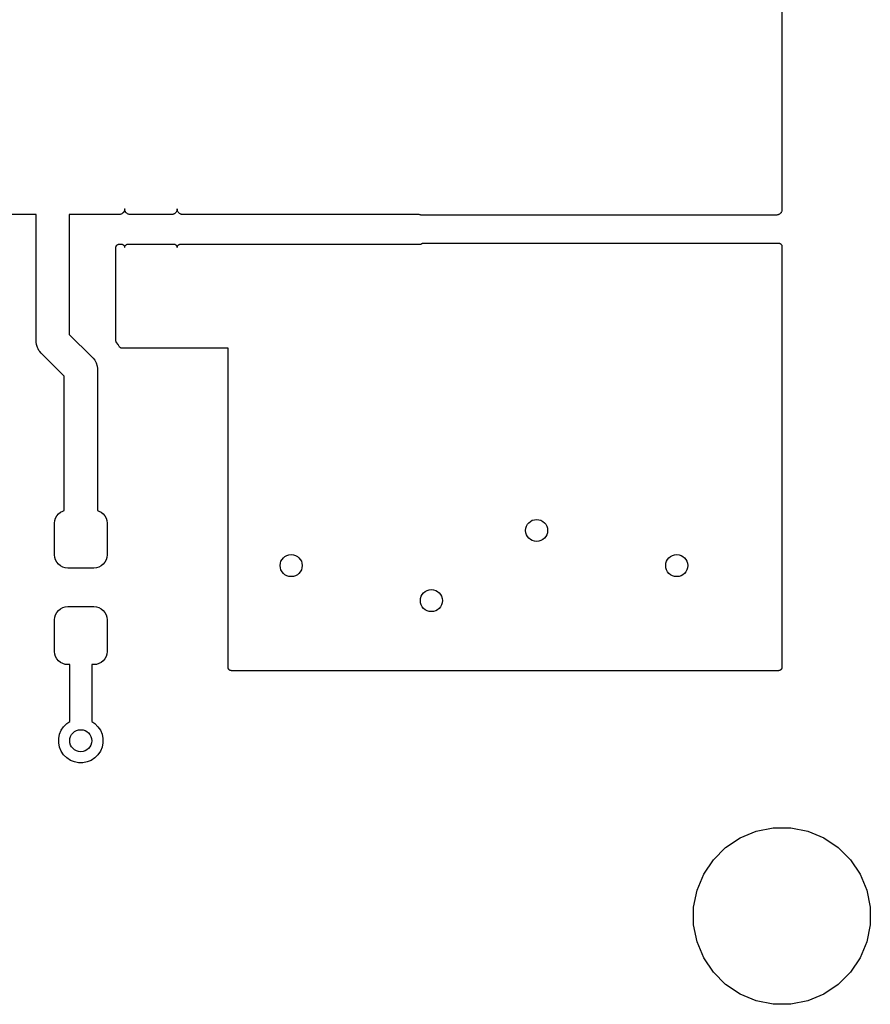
# Model space of a CAD drawing. Extents: x 1 to 139, y -76 to -1.
# Tile 46 of 51: x 123 to 138, y -75 to -57. Entities that reach past the tile are written whole.
import ezdxf

# ---------------------------------------------------------------- set-up
doc = ezdxf.new("R2010")
doc.units = 0
doc.header["$MEASUREMENT"] = 0
doc.layers.add('BLACK', color=7, linetype='CONTINUOUS')

msp = doc.modelspace()

# ---------------------------------------------------------------- linework, layer by layer
at = {"layer": 'BLACK', "linetype": 'CONTINUOUS'}
for p, q in [((136.525, -54.71), (136.525, -60.225)), ((124.574, -60.299), (124.566, -60.3032)), ((124.575, -60.2983), (124.574, -60.2986)), ((124.574, -60.2986), (124.574, -60.299)), ((124.582, -60.2925), (124.575, -60.2983)), ((124.589, -60.2869), (124.582, -60.2925)), ((124.59, -60.286), (124.589, -60.2864)), ((124.589, -60.2864), (124.589, -60.2869)), ((124.596, -60.2789), (124.59, -60.286)), ((124.602, -60.272), (124.596, -60.2789)), ((124.607, -60.2629), (124.602, -60.2709)), ((124.602, -60.2709), (124.602, -60.2714)), ((124.602, -60.2714), (124.602, -60.272)), ((124.611, -60.255), (124.607, -60.2629)), ((124.612, -60.2538), (124.611, -60.2543)), ((124.611, -60.2543), (124.611, -60.255)), ((124.614, -60.2451), (124.612, -60.2538)), ((124.617, -60.2364), (124.614, -60.2451)), ((124.618, -60.226), (124.617, -60.2351)), ((124.617, -60.2351), (124.617, -60.2358)), ((124.617, -60.2358), (124.617, -60.2364)), ((124.619, -60.217), (124.618, -60.226)), ((124.62, -60.2157), (124.619, -60.217)), ((124.621, -60.2243), (124.62, -60.215)), ((124.62, -60.215), (124.62, -60.215)), ((124.62, -60.215), (124.62, -60.2156)), ((124.62, -60.2156), (124.62, -60.2157)), ((124.62, -60.2157), (124.62, -60.2157)), ((124.62, -60.2157), (124.62, -60.2157)), ((124.622, -60.2337), (124.621, -60.2243)), ((124.622, -60.2341), (124.622, -60.2337)), ((124.622, -60.2344), (124.622, -60.2341)), ((124.625, -60.2435), (124.622, -60.2344)), ((124.627, -60.2525), (124.625, -60.2435)), ((124.627, -60.2528), (124.627, -60.2525)), ((124.628, -60.2531), (124.627, -60.2528)), ((124.632, -60.2615), (124.628, -60.2531)), ((124.636, -60.2698), (124.632, -60.2615)), ((124.637, -60.27), (124.636, -60.2698)), ((124.637, -60.2703), (124.637, -60.27)), ((124.643, -60.2777), (124.637, -60.2703)), ((124.649, -60.285), (124.643, -60.2777)), ((124.649, -60.2852), (124.649, -60.285)), ((124.649, -60.2855), (124.649, -60.2852)), ((124.656, -60.2915), (124.649, -60.2855)), ((124.664, -60.2975), (124.656, -60.2915)), ((124.664, -60.2977), (124.664, -60.2975)), ((124.664, -60.2979), (124.664, -60.2977)), ((124.672, -60.3024), (124.664, -60.2979)), ((125.525, -60.2987), (125.516, -60.303)), ((125.533, -60.2923), (125.525, -60.2983)), ((125.525, -60.2983), (125.525, -60.2985)), ((125.525, -60.2985), (125.525, -60.2987)), ((125.54, -60.2864), (125.533, -60.2923)), ((125.546, -60.2787), (125.54, -60.286)), ((125.54, -60.286), (125.54, -60.2862)), ((125.54, -60.2862), (125.54, -60.2864)), ((125.553, -60.2715), (125.546, -60.2787)), ((125.557, -60.2627), (125.553, -60.2709)), ((125.553, -60.2709), (125.553, -60.2712)), ((125.553, -60.2712), (125.553, -60.2715)), ((125.562, -60.2544), (125.557, -60.2627)), ((125.565, -60.2448), (125.562, -60.2538)), ((125.562, -60.2538), (125.562, -60.2541)), ((125.562, -60.2541), (125.562, -60.2544)), ((125.568, -60.2358), (125.565, -60.2448)), ((125.569, -60.2256), (125.568, -60.2351)), ((125.568, -60.2351), (125.568, -60.2354)), ((125.568, -60.2354), (125.568, -60.2358)), ((125.57, -60.2164), (125.569, -60.2256)), ((125.57, -60.2156), (125.57, -60.215)), ((125.57, -60.215), (125.57, -60.215)), ((125.57, -60.215), (125.57, -60.2157)), ((125.571, -60.2247), (125.57, -60.2156)), ((125.57, -60.2157), (125.57, -60.2157)), ((125.57, -60.2157), (125.57, -60.2157)), ((125.57, -60.2157), (125.57, -60.2164)), ((125.572, -60.2337), (125.571, -60.2247)), ((125.572, -60.2344), (125.572, -60.2337)), ((125.573, -60.2351), (125.572, -60.2344)), ((125.575, -60.2438), (125.573, -60.2351)), ((125.578, -60.2525), (125.575, -60.2438)), ((125.578, -60.2531), (125.578, -60.2525)), ((125.578, -60.2537), (125.578, -60.2531)), ((125.583, -60.2617), (125.578, -60.2537)), ((125.587, -60.2698), (125.583, -60.2617)), ((125.587, -60.2703), (125.587, -60.2698)), ((125.588, -60.2709), (125.587, -60.2703)), ((125.593, -60.2779), (125.588, -60.2709)), ((125.599, -60.285), (125.593, -60.2779)), ((125.6, -60.2854), (125.599, -60.285)), ((125.6, -60.2859), (125.6, -60.2854)), ((125.607, -60.2917), (125.6, -60.2859)), ((125.614, -60.2975), (125.607, -60.2917)), ((125.615, -60.2978), (125.614, -60.2975)), ((125.615, -60.2983), (125.615, -60.2978)), ((125.623, -60.3026), (125.615, -60.2983)), ((136.495, -60.2964), (136.488, -60.3023)), ((136.501, -60.2887), (136.495, -60.296)), ((136.495, -60.296), (136.495, -60.2962)), ((136.495, -60.2962), (136.495, -60.2964)), ((136.508, -60.2815), (136.501, -60.2887)), ((136.512, -60.2727), (136.508, -60.2809)), ((136.508, -60.2809), (136.508, -60.2812)), ((136.508, -60.2812), (136.508, -60.2815)), ((136.517, -60.2644), (136.512, -60.2727)), ((136.52, -60.2548), (136.517, -60.2638)), ((136.517, -60.2638), (136.517, -60.2641)), ((136.517, -60.2641), (136.517, -60.2644)), ((136.523, -60.2458), (136.52, -60.2548)), ((136.524, -60.2357), (136.523, -60.2451)), ((136.523, -60.2451), (136.523, -60.2454)), ((136.523, -60.2454), (136.523, -60.2458)), ((136.525, -60.2264), (136.524, -60.2357)), ((136.525, -60.225), (136.525, -60.2257)), ((136.525, -60.2257), (136.525, -60.2257)), ((136.525, -60.2257), (136.525, -60.2257)), ((136.525, -60.2257), (136.525, -60.2264)), ((123.017, -60.315), (120.238, -60.315)), ((123.017, -62.5963), (123.017, -60.315)), ((124.52, -60.315), (123.617, -60.315)), ((123.617, -60.315), (123.617, -62.4867)), ((124.529, -60.3141), (124.52, -60.315)), ((124.538, -60.3133), (124.529, -60.3141)), ((124.539, -60.3131), (124.538, -60.3132)), ((124.538, -60.3132), (124.538, -60.3133)), ((124.548, -60.3105), (124.539, -60.3131)), ((124.556, -60.308), (124.548, -60.3105)), ((124.557, -60.3076), (124.556, -60.308)), ((124.558, -60.3075), (124.557, -60.3076)), ((124.566, -60.3032), (124.558, -60.3075)), ((124.681, -60.3069), (124.672, -60.3024)), ((124.681, -60.307), (124.681, -60.3069)), ((124.681, -60.3072), (124.681, -60.307)), ((124.69, -60.31), (124.681, -60.3072)), ((124.699, -60.3128), (124.69, -60.31)), ((124.7, -60.3129), (124.699, -60.3128)), ((124.7, -60.313), (124.7, -60.3129)), ((124.709, -60.3139), (124.7, -60.313)), ((124.719, -60.315), (124.709, -60.3139)), ((124.72, -60.315), (124.719, -60.315)), ((124.719, -60.315), (124.719, -60.315)), ((124.719, -60.315), (124.719, -60.315)), ((124.719, -60.315), (124.719, -60.315)), ((125.47, -60.315), (124.72, -60.315)), ((125.479, -60.3141), (125.47, -60.315)), ((125.489, -60.3132), (125.479, -60.3141)), ((125.498, -60.3104), (125.489, -60.3131)), ((125.489, -60.3131), (125.489, -60.3131)), ((125.489, -60.3131), (125.489, -60.3132)), ((125.507, -60.3077), (125.498, -60.3104)), ((125.508, -60.3076), (125.507, -60.3077)), ((125.516, -60.303), (125.508, -60.3075)), ((125.508, -60.3075), (125.508, -60.3076)), ((125.631, -60.3069), (125.623, -60.3026)), ((125.632, -60.3071), (125.631, -60.3069)), ((125.632, -60.3074), (125.632, -60.3071)), ((125.641, -60.3101), (125.632, -60.3074)), ((125.65, -60.3128), (125.641, -60.3101)), ((125.65, -60.3129), (125.65, -60.3128)), ((125.651, -60.3131), (125.65, -60.3129)), ((125.66, -60.314), (125.651, -60.3131)), ((125.669, -60.315), (125.66, -60.314)), ((125.67, -60.315), (125.669, -60.315)), ((125.67, -60.315), (125.67, -60.315)), ((129.952, -60.315), (125.67, -60.315)), ((125.67, -60.315), (125.67, -60.315)), ((129.956, -60.3169), (129.952, -60.315)), ((129.956, -60.317), (129.956, -60.3169)), ((129.956, -60.3172), (129.956, -60.317)), ((129.965, -60.32), (129.956, -60.3172)), ((129.974, -60.3228), (129.965, -60.32)), ((129.975, -60.3229), (129.974, -60.3228)), ((129.975, -60.323), (129.975, -60.3229)), ((129.984, -60.3239), (129.975, -60.323)), ((129.994, -60.325), (129.984, -60.3239)), ((129.995, -60.325), (129.994, -60.325)), ((129.994, -60.325), (129.994, -60.325)), ((129.994, -60.325), (129.994, -60.325)), ((129.994, -60.325), (129.994, -60.325)), ((136.425, -60.325), (129.995, -60.325)), ((136.434, -60.3241), (136.425, -60.325)), ((136.444, -60.3232), (136.434, -60.3241)), ((136.453, -60.3204), (136.444, -60.3231)), ((136.444, -60.3231), (136.444, -60.3231)), ((136.444, -60.3231), (136.444, -60.3232)), ((136.462, -60.3177), (136.453, -60.3204)), ((136.463, -60.3176), (136.462, -60.3177)), ((136.471, -60.313), (136.463, -60.3175)), ((136.463, -60.3175), (136.463, -60.3176)), ((136.48, -60.3087), (136.471, -60.313)), ((136.488, -60.3023), (136.48, -60.3083)), ((136.48, -60.3083), (136.48, -60.3085)), ((136.48, -60.3085), (136.48, -60.3087)), ((130.013, -60.836), (130.019, -60.8342)), ((130.019, -60.8342), (130.02, -60.8341)), ((130.019, -60.8342), (130.019, -60.8342)), ((130.02, -60.8341), (130.025, -60.8336)), ((130.025, -60.8336), (130.032, -60.833)), ((130.032, -60.833), (136.462, -60.833)), ((136.462, -60.833), (136.462, -60.833)), ((136.462, -60.833), (136.462, -60.833)), ((136.462, -60.833), (136.462, -60.833)), ((136.462, -60.833), (136.462, -60.833)), ((136.462, -60.833), (136.468, -60.8337)), ((136.468, -60.8337), (136.474, -60.8343)), ((136.474, -60.8343), (136.474, -60.8344)), ((136.474, -60.8344), (136.475, -60.8344)), ((136.475, -60.8344), (136.48, -60.8362)), ((124.46, -60.9141), (124.461, -60.9081)), ((124.46, -60.9145), (124.46, -60.9141)), ((124.46, -60.9146), (124.46, -60.9145)), ((124.46, -60.915), (124.46, -60.9146)), ((124.46, -60.9146), (124.46, -60.9146)), ((124.46, -62.5964), (124.46, -60.915)), ((124.461, -60.9018), (124.463, -60.8961)), ((124.461, -60.902), (124.461, -60.9018)), ((124.461, -60.9022), (124.461, -60.902)), ((124.461, -60.9081), (124.461, -60.9022)), ((124.463, -60.8961), (124.465, -60.8904)), ((124.465, -60.89), (124.468, -60.8847)), ((124.465, -60.8902), (124.465, -60.89)), ((124.465, -60.8904), (124.465, -60.8902)), ((124.468, -60.8847), (124.471, -60.8795)), ((124.471, -60.8791), (124.475, -60.8745)), ((124.471, -60.8793), (124.471, -60.8791)), ((124.471, -60.8795), (124.471, -60.8793)), ((124.475, -60.8745), (124.479, -60.8699)), ((124.479, -60.8696), (124.484, -60.8658)), ((124.479, -60.8698), (124.479, -60.8696)), ((124.479, -60.8699), (124.479, -60.8698)), ((124.484, -60.8658), (124.488, -60.8621)), ((124.488, -60.8621), (124.489, -60.862)), ((124.489, -60.8619), (124.494, -60.8591)), ((124.489, -60.862), (124.489, -60.8619)), ((124.494, -60.8591), (124.499, -60.8563)), ((124.499, -60.8563), (124.5, -60.8562)), ((124.5, -60.8561), (124.505, -60.8545)), ((124.5, -60.8562), (124.5, -60.8561)), ((124.505, -60.8545), (124.511, -60.8527)), ((124.511, -60.8527), (124.512, -60.8526)), ((124.511, -60.8527), (124.511, -60.8527)), ((124.512, -60.8526), (124.517, -60.8521)), ((124.517, -60.8521), (124.523, -60.8515)), ((124.523, -60.8515), (124.556, -60.8515)), ((124.556, -60.8515), (124.557, -60.8515)), ((124.557, -60.8515), (124.563, -60.8521)), ((124.563, -60.8521), (124.569, -60.8527)), ((124.569, -60.8527), (124.569, -60.8528)), ((124.569, -60.8528), (124.569, -60.8529)), ((124.569, -60.8529), (124.575, -60.8546)), ((124.575, -60.8546), (124.58, -60.8563)), ((124.58, -60.8563), (124.581, -60.8565)), ((124.581, -60.8565), (124.581, -60.8566)), ((124.581, -60.8566), (124.586, -60.8594)), ((124.586, -60.8594), (124.591, -60.8621)), ((124.591, -60.8621), (124.592, -60.8624)), ((124.592, -60.8624), (124.592, -60.8626)), ((124.592, -60.8626), (124.596, -60.8663)), ((124.596, -60.8663), (124.601, -60.87)), ((124.601, -60.87), (124.601, -60.8703)), ((124.601, -60.8703), (124.602, -60.8706)), ((124.602, -60.8706), (124.605, -60.8751)), ((124.605, -60.8751), (124.609, -60.8795)), ((124.609, -60.8795), (124.609, -60.8799)), ((124.609, -60.8799), (124.609, -60.8802)), ((124.609, -60.8802), (124.612, -60.8853)), ((124.612, -60.8853), (124.615, -60.8904)), ((124.615, -60.8904), (124.615, -60.8908)), ((124.615, -60.8908), (124.615, -60.8912)), ((124.615, -60.8912), (124.617, -60.8967)), ((124.617, -60.8967), (124.618, -60.9023)), ((124.618, -60.9023), (124.618, -60.9027)), ((124.618, -60.9027), (124.619, -60.9031)), ((124.619, -60.9031), (124.619, -60.9088)), ((124.619, -60.9088), (124.62, -60.9146)), ((124.62, -60.9141), (124.621, -60.9081)), ((124.62, -60.9145), (124.62, -60.9141)), ((124.62, -60.9146), (124.62, -60.9145)), ((124.62, -60.9146), (124.62, -60.915)), ((124.62, -60.915), (124.62, -60.9146)), ((124.62, -60.9146), (124.62, -60.9146)), ((124.62, -60.915), (124.62, -60.915)), ((124.621, -60.9018), (124.623, -60.8961)), ((124.621, -60.902), (124.621, -60.9018)), ((124.621, -60.9022), (124.621, -60.902)), ((124.621, -60.9081), (124.621, -60.9022)), ((124.623, -60.8961), (124.625, -60.8904)), ((124.625, -60.89), (124.628, -60.8847)), ((124.625, -60.8902), (124.625, -60.89)), ((124.625, -60.8904), (124.625, -60.8902)), ((124.628, -60.8847), (124.631, -60.8795)), ((124.631, -60.8791), (124.635, -60.8745)), ((124.631, -60.8793), (124.631, -60.8791)), ((124.631, -60.8795), (124.631, -60.8793)), ((124.635, -60.8745), (124.639, -60.8699)), ((124.639, -60.8696), (124.644, -60.8658)), ((124.639, -60.8698), (124.639, -60.8696)), ((124.639, -60.8699), (124.639, -60.8698)), ((124.644, -60.8658), (124.648, -60.8621)), ((124.648, -60.8621), (124.649, -60.862)), ((124.649, -60.8619), (124.654, -60.8591)), ((124.649, -60.862), (124.649, -60.8619)), ((124.654, -60.8591), (124.659, -60.8563)), ((124.659, -60.8563), (124.66, -60.8562)), ((124.66, -60.8561), (124.665, -60.8545)), ((124.66, -60.8562), (124.66, -60.8561)), ((124.665, -60.8545), (124.671, -60.8527)), ((124.671, -60.8527), (124.672, -60.8526)), ((124.671, -60.8527), (124.671, -60.8527)), ((124.672, -60.8526), (124.677, -60.8521)), ((124.677, -60.8521), (124.683, -60.8515)), ((124.683, -60.8515), (125.506, -60.8515)), ((125.506, -60.8515), (125.507, -60.8515)), ((125.507, -60.8515), (125.507, -60.8515)), ((125.507, -60.8515), (125.507, -60.8515)), ((125.507, -60.8515), (125.507, -60.8515)), ((125.507, -60.8515), (125.513, -60.8522)), ((125.513, -60.8522), (125.519, -60.8528)), ((125.519, -60.8528), (125.519, -60.8529)), ((125.519, -60.8529), (125.52, -60.8529)), ((125.52, -60.8529), (125.525, -60.8547)), ((125.525, -60.8547), (125.531, -60.8565)), ((125.531, -60.8565), (125.531, -60.8566)), ((125.531, -60.8566), (125.532, -60.8566)), ((125.532, -60.8566), (125.537, -60.8595)), ((125.537, -60.8595), (125.542, -60.8624)), ((125.542, -60.8624), (125.542, -60.8625)), ((125.542, -60.8625), (125.542, -60.8626)), ((125.542, -60.8626), (125.547, -60.8664)), ((125.547, -60.8664), (125.552, -60.8703)), ((125.552, -60.8703), (125.552, -60.8704)), ((125.552, -60.8704), (125.552, -60.8706)), ((125.552, -60.8706), (125.556, -60.8753)), ((125.556, -60.8753), (125.559, -60.8799)), ((125.559, -60.8799), (125.559, -60.8801)), ((125.559, -60.8801), (125.56, -60.8802)), ((125.56, -60.8802), (125.562, -60.8856)), ((125.562, -60.8856), (125.565, -60.8908)), ((125.565, -60.8908), (125.565, -60.891)), ((125.565, -60.891), (125.565, -60.8912)), ((125.565, -60.8912), (125.567, -60.8969)), ((125.567, -60.8969), (125.569, -60.9027)), ((125.569, -60.9027), (125.569, -60.9029)), ((125.569, -60.9029), (125.569, -60.9031)), ((125.569, -60.9031), (125.569, -60.909)), ((125.569, -60.909), (125.57, -60.915)), ((125.57, -60.9137), (125.571, -60.9079)), ((125.57, -60.9146), (125.57, -60.9137)), ((125.57, -60.915), (125.57, -60.9146)), ((125.57, -60.915), (125.57, -60.915)), ((125.571, -60.9079), (125.572, -60.9022)), ((125.572, -60.9014), (125.574, -60.8959)), ((125.572, -60.9018), (125.572, -60.9014)), ((125.572, -60.9022), (125.572, -60.9018)), ((125.574, -60.8959), (125.575, -60.8904)), ((125.575, -60.89), (125.576, -60.8896)), ((125.575, -60.8904), (125.575, -60.89)), ((125.576, -60.8896), (125.578, -60.8845)), ((125.578, -60.8845), (125.581, -60.8795)), ((125.581, -60.8792), (125.582, -60.8788)), ((125.581, -60.8795), (125.581, -60.8792)), ((125.582, -60.8788), (125.585, -60.8744)), ((125.585, -60.8744), (125.589, -60.8699)), ((125.589, -60.8697), (125.59, -60.8693)), ((125.589, -60.8699), (125.589, -60.8697)), ((125.59, -60.8693), (125.594, -60.8657)), ((125.594, -60.8657), (125.599, -60.8621)), ((125.599, -60.8616), (125.605, -60.859)), ((125.599, -60.8619), (125.599, -60.8616)), ((125.599, -60.8621), (125.599, -60.8619)), ((125.605, -60.859), (125.61, -60.8563)), ((125.61, -60.856), (125.616, -60.8544)), ((125.61, -60.8562), (125.61, -60.856)), ((125.61, -60.8563), (125.61, -60.8562)), ((125.616, -60.8544), (125.621, -60.8527)), ((125.621, -60.8527), (125.622, -60.8527)), ((125.622, -60.8525), (125.628, -60.8521)), ((125.622, -60.8527), (125.622, -60.8525)), ((125.628, -60.8521), (125.634, -60.8515)), ((125.634, -60.8515), (129.987, -60.8515)), ((129.987, -60.8511), (129.992, -60.8473)), ((129.987, -60.8513), (129.987, -60.8511)), ((129.987, -60.8514), (129.987, -60.8513)), ((129.987, -60.8515), (129.987, -60.8514)), ((129.992, -60.8473), (129.996, -60.8436)), ((129.996, -60.8436), (129.997, -60.8435)), ((129.997, -60.8434), (130.002, -60.8406)), ((129.997, -60.8435), (129.997, -60.8434)), ((130.002, -60.8406), (130.007, -60.8378)), ((130.007, -60.8378), (130.008, -60.8377)), ((130.008, -60.8376), (130.013, -60.836)), ((130.008, -60.8377), (130.008, -60.8376)), ((136.48, -60.8362), (136.486, -60.838)), ((136.486, -60.838), (136.486, -60.8381)), ((136.486, -60.8381), (136.487, -60.8381)), ((136.487, -60.8381), (136.492, -60.841)), ((136.492, -60.841), (136.497, -60.8439)), ((136.497, -60.8439), (136.497, -60.844)), ((136.497, -60.844), (136.497, -60.8441)), ((136.497, -60.8441), (136.502, -60.8479)), ((136.502, -60.8479), (136.507, -60.8518)), ((136.507, -60.8518), (136.507, -60.8519)), ((136.507, -60.8519), (136.507, -60.8521)), ((136.507, -60.8521), (136.511, -60.8568)), ((136.511, -60.8568), (136.514, -60.8614)), ((136.514, -60.8614), (136.514, -60.8616)), ((136.514, -60.8616), (136.515, -60.8617)), ((136.515, -60.8617), (136.517, -60.8671)), ((136.517, -60.8671), (136.52, -60.8723)), ((136.52, -60.8723), (136.52, -60.8725)), ((136.52, -60.8725), (136.52, -60.8727)), ((136.52, -60.8727), (136.522, -60.8784)), ((136.522, -60.8784), (136.524, -60.8842)), ((136.524, -60.8842), (136.524, -60.8844)), ((136.524, -60.8844), (136.524, -60.8846)), ((136.524, -60.8846), (136.524, -60.8905)), ((136.524, -60.8905), (136.525, -60.8965)), ((136.525, -60.8965), (136.525, -68.5165)), ((123.016, -62.611), (123.017, -62.5963)), ((123.017, -62.6257), (123.016, -62.611)), ((123.617, -62.4867), (124.027, -62.8965)), ((124.46, -62.5991), (124.46, -62.5964)), ((124.46, -62.6019), (124.46, -62.5991)), ((124.461, -62.6053), (124.46, -62.6019)), ((124.461, -62.6087), (124.461, -62.6053)), ((124.462, -62.6114), (124.461, -62.6087)), ((124.463, -62.6141), (124.462, -62.6114)), ((124.464, -62.6173), (124.463, -62.6141)), ((124.465, -62.6206), (124.464, -62.6173)), ((123.021, -62.6698), (123.017, -62.6257)), ((123.017, -62.6257), (123.017, -62.6257)), ((123.038, -62.7264), (123.021, -62.6698)), ((123.05, -62.7484), (123.038, -62.7264)), ((123.066, -62.7785), (123.05, -62.7484)), ((123.082, -62.7978), (123.066, -62.7785)), ((124.466, -62.623), (124.465, -62.6206)), ((124.467, -62.6256), (124.466, -62.623)), ((124.469, -62.6285), (124.467, -62.6256)), ((124.471, -62.6315), (124.469, -62.6285)), ((124.472, -62.6336), (124.471, -62.6315)), ((124.474, -62.636), (124.472, -62.6336)), ((124.474, -62.6367), (124.474, -62.636)), ((124.5, -62.6679), (124.474, -62.6367)), ((124.52, -62.7044), (124.5, -62.6679)), ((124.521, -62.7068), (124.52, -62.7044)), ((124.522, -62.7093), (124.521, -62.7068)), ((124.525, -62.7119), (124.522, -62.7093)), ((124.526, -62.7147), (124.525, -62.7119)), ((124.528, -62.7167), (124.526, -62.7147)), ((124.53, -62.7189), (124.528, -62.7167)), ((124.533, -62.7211), (124.53, -62.7189)), ((124.535, -62.7235), (124.533, -62.7211)), ((124.538, -62.7251), (124.535, -62.7235)), ((124.54, -62.7269), (124.538, -62.7251)), ((124.543, -62.7285), (124.54, -62.7269)), ((124.546, -62.7304), (124.543, -62.7285)), ((124.548, -62.7315), (124.546, -62.7304)), ((124.551, -62.7329), (124.548, -62.7315)), ((124.554, -62.7339), (124.551, -62.7329)), ((124.557, -62.7352), (124.554, -62.7339)), ((124.56, -62.7358), (124.557, -62.7352)), ((124.562, -62.7366), (124.56, -62.7358)), ((124.566, -62.737), (124.562, -62.7366)), ((124.569, -62.7377), (124.566, -62.737)), ((124.572, -62.7377), (124.569, -62.7377)), ((124.575, -62.738), (124.572, -62.7377)), ((124.576, -62.738), (124.575, -62.738)), ((126.489, -62.738), (124.576, -62.738)), ((126.492, -62.7383), (126.489, -62.738)), ((126.492, -62.7411), (126.492, -62.7383)), ((126.492, -68.5165), (126.492, -62.7411)), ((123.104, -62.8242), (123.082, -62.7978)), ((123.115, -62.8336), (123.104, -62.8242)), ((123.525, -63.2433), (123.115, -62.8336)), ((124.027, -62.8965), (124.038, -62.9058)), ((124.038, -62.9058), (124.048, -62.9173)), ((124.048, -62.9173), (124.076, -62.9515)), ((124.076, -62.9515), (124.089, -62.9771)), ((124.089, -62.9771), (124.104, -63.0036)), ((124.104, -63.0036), (124.121, -63.0602)), ((124.121, -63.0602), (124.125, -63.1043)), ((124.125, -63.1043), (124.125, -63.1043)), ((124.125, -63.1043), (124.126, -63.119)), ((124.126, -63.119), (124.125, -63.1337)), ((124.125, -63.1337), (124.125, -65.6795)), ((123.525, -65.6795), (123.525, -63.2433)), ((123.355, -65.8612), (123.368, -65.8166)), ((123.368, -65.8166), (123.39, -65.7756)), ((123.39, -65.7756), (123.42, -65.7396)), ((123.42, -65.7396), (123.456, -65.71)), ((123.456, -65.71), (123.497, -65.6881)), ((123.497, -65.6881), (123.525, -65.6795)), ((124.125, -65.6795), (124.153, -65.6881)), ((124.153, -65.6881), (124.194, -65.71)), ((124.194, -65.71), (124.23, -65.7396)), ((124.23, -65.7396), (124.26, -65.7756)), ((124.26, -65.7756), (124.282, -65.8166)), ((124.282, -65.8166), (124.295, -65.8612)), ((123.35, -65.9075), (123.355, -65.8612)), ((123.35, -66.4825), (123.35, -65.9075)), ((124.295, -65.8612), (124.3, -65.9075)), ((124.3, -65.9075), (124.3, -66.4825)), ((123.355, -66.5288), (123.35, -66.4825)), ((123.368, -66.5734), (123.355, -66.5288)), ((124.295, -66.5288), (124.282, -66.5734)), ((124.3, -66.4825), (124.295, -66.5288)), ((123.39, -66.6144), (123.368, -66.5734)), ((123.42, -66.6504), (123.39, -66.6144)), ((123.456, -66.68), (123.42, -66.6504)), ((123.497, -66.7019), (123.456, -66.68)), ((123.541, -66.7154), (123.497, -66.7019)), ((123.587, -66.72), (123.541, -66.7154)), ((124.062, -66.72), (123.587, -66.72)), ((124.109, -66.7154), (124.062, -66.72)), ((124.153, -66.7019), (124.109, -66.7154)), ((124.194, -66.68), (124.153, -66.7019)), ((124.23, -66.6504), (124.194, -66.68)), ((124.26, -66.6144), (124.23, -66.6504)), ((124.282, -66.5734), (124.26, -66.6144)), ((123.497, -67.4381), (123.541, -67.4246)), ((123.541, -67.4246), (123.587, -67.42)), ((123.587, -67.42), (124.062, -67.42)), ((124.062, -67.42), (124.109, -67.4246)), ((124.109, -67.4246), (124.153, -67.4381)), ((123.35, -67.6575), (123.355, -67.6112)), ((123.355, -67.6112), (123.368, -67.5666)), ((123.368, -67.5666), (123.39, -67.5256)), ((123.39, -67.5256), (123.42, -67.4896)), ((123.42, -67.4896), (123.456, -67.46)), ((123.456, -67.46), (123.497, -67.4381)), ((124.153, -67.4381), (124.194, -67.46)), ((124.194, -67.46), (124.23, -67.4896)), ((124.23, -67.4896), (124.26, -67.5256)), ((124.26, -67.5256), (124.282, -67.5666)), ((124.282, -67.5666), (124.295, -67.6112)), ((124.295, -67.6112), (124.3, -67.6575)), ((123.35, -68.2325), (123.35, -67.6575)), ((124.3, -67.6575), (124.3, -68.2325)), ((123.355, -68.2788), (123.35, -68.2325)), ((123.368, -68.3234), (123.355, -68.2788)), ((123.39, -68.3644), (123.368, -68.3234)), ((124.282, -68.3234), (124.26, -68.3644)), ((124.295, -68.2788), (124.282, -68.3234)), ((124.3, -68.2325), (124.295, -68.2788)), ((123.42, -68.4004), (123.39, -68.3644)), ((123.456, -68.43), (123.42, -68.4004)), ((123.497, -68.4519), (123.456, -68.43)), ((123.541, -68.4654), (123.497, -68.4519)), ((123.587, -68.47), (123.541, -68.4654)), ((123.625, -68.47), (123.587, -68.47)), ((123.625, -69.5026), (123.625, -68.47)), ((124.062, -68.47), (124.025, -68.47)), ((124.025, -68.47), (124.025, -69.5026)), ((124.109, -68.4654), (124.062, -68.47)), ((124.153, -68.4519), (124.109, -68.4654)), ((124.194, -68.43), (124.153, -68.4519)), ((124.23, -68.4004), (124.194, -68.43)), ((124.26, -68.3644), (124.23, -68.4004)), ((126.493, -68.5225), (126.492, -68.5165)), ((126.493, -68.5284), (126.493, -68.5225)), ((126.493, -68.5286), (126.493, -68.5284)), ((126.493, -68.5288), (126.493, -68.5286)), ((126.495, -68.5346), (126.493, -68.5288)), ((126.497, -68.5403), (126.495, -68.5346)), ((126.497, -68.5405), (126.497, -68.5403)), ((126.497, -68.5407), (126.497, -68.5405)), ((126.5, -68.5459), (126.497, -68.5407)), ((126.502, -68.5513), (126.5, -68.5459)), ((126.503, -68.5514), (126.502, -68.5513)), ((126.503, -68.5516), (126.503, -68.5514)), ((126.506, -68.5562), (126.503, -68.5516)), ((126.51, -68.5609), (126.506, -68.5562)), ((126.51, -68.5611), (126.51, -68.5609)), ((126.51, -68.5612), (126.51, -68.5611)), ((126.515, -68.5651), (126.51, -68.5612)), ((126.52, -68.5689), (126.515, -68.5651)), ((126.52, -68.569), (126.52, -68.5689)), ((126.52, -68.5691), (126.52, -68.569)), ((126.525, -68.572), (126.52, -68.5691)), ((126.53, -68.5749), (126.525, -68.572)), ((126.531, -68.5749), (126.53, -68.5749)), ((126.531, -68.575), (126.531, -68.5749)), ((126.537, -68.5768), (126.531, -68.575)), ((126.542, -68.5786), (126.537, -68.5768)), ((126.543, -68.5786), (126.542, -68.5786)), ((126.543, -68.5787), (126.543, -68.5786)), ((126.549, -68.5793), (126.543, -68.5787)), ((126.555, -68.58), (126.549, -68.5793)), ((136.462, -68.58), (126.555, -68.58)), ((126.555, -68.58), (126.555, -68.58)), ((126.555, -68.58), (126.555, -68.58)), ((126.555, -68.58), (126.555, -68.58)), ((126.555, -68.58), (126.555, -68.58)), ((136.468, -68.5794), (136.462, -68.58)), ((136.473, -68.5789), (136.468, -68.5794)), ((136.474, -68.5788), (136.473, -68.5789)), ((136.48, -68.577), (136.474, -68.5788)), ((136.474, -68.5788), (136.474, -68.5788)), ((136.485, -68.5754), (136.48, -68.577)), ((136.486, -68.5752), (136.485, -68.5753)), ((136.485, -68.5753), (136.485, -68.5754)), ((136.491, -68.5724), (136.486, -68.5752)), ((136.496, -68.5696), (136.491, -68.5724)), ((136.497, -68.5694), (136.496, -68.5695)), ((136.496, -68.5695), (136.496, -68.5696)), ((136.501, -68.5657), (136.497, -68.5694)), ((136.506, -68.5619), (136.501, -68.5657)), ((136.51, -68.557), (136.506, -68.5616)), ((136.506, -68.5616), (136.506, -68.5617)), ((136.506, -68.5617), (136.506, -68.5619)), ((136.514, -68.5524), (136.51, -68.557)), ((136.517, -68.5467), (136.514, -68.552)), ((136.514, -68.552), (136.514, -68.5522)), ((136.514, -68.5522), (136.514, -68.5524)), ((136.52, -68.5415), (136.517, -68.5467)), ((136.522, -68.5354), (136.52, -68.5411)), ((136.52, -68.5411), (136.52, -68.5413)), ((136.52, -68.5413), (136.52, -68.5415)), ((136.524, -68.5297), (136.522, -68.5354)), ((136.525, -68.5174), (136.524, -68.5234)), ((136.524, -68.5234), (136.524, -68.5293)), ((136.524, -68.5293), (136.524, -68.5295)), ((136.524, -68.5295), (136.524, -68.5297)), ((136.525, -68.5165), (136.525, -68.5169)), ((136.525, -68.5169), (136.525, -68.5169)), ((136.525, -68.5169), (136.525, -68.517)), ((136.525, -68.517), (136.525, -68.5174)), ((123.514, -69.595), (123.57, -69.5393)), ((123.57, -69.5393), (123.625, -69.5026)), ((124.025, -69.5026), (124.08, -69.5393)), ((124.08, -69.5393), (124.136, -69.595)), ((123.425, -69.8106), (123.44, -69.7333)), ((123.44, -69.7333), (123.471, -69.6605)), ((123.471, -69.6605), (123.514, -69.595)), ((124.136, -69.595), (124.179, -69.6605)), ((124.179, -69.6605), (124.21, -69.7333)), ((124.21, -69.7333), (124.225, -69.8106)), ((123.425, -69.8894), (123.425, -69.8106)), ((123.44, -69.9667), (123.425, -69.8894)), ((124.225, -69.8894), (124.21, -69.9667)), ((124.225, -69.8106), (124.225, -69.8894)), ((123.471, -70.0395), (123.44, -69.9667)), ((123.514, -70.105), (123.471, -70.0395)), ((123.57, -70.1607), (123.514, -70.105)), ((124.136, -70.105), (124.08, -70.1607)), ((124.179, -70.0395), (124.136, -70.105)), ((124.21, -69.9667), (124.179, -70.0395)), ((123.636, -70.2045), (123.57, -70.1607)), ((123.708, -70.2346), (123.636, -70.2045)), ((123.786, -70.25), (123.708, -70.2346)), ((123.864, -70.25), (123.786, -70.25)), ((123.942, -70.2346), (123.864, -70.25)), ((124.014, -70.2045), (123.942, -70.2346)), ((124.08, -70.1607), (124.014, -70.2045)), ((135.767, -71.6071), (136.058, -71.4865)), ((136.058, -71.4865), (136.367, -71.425)), ((136.367, -71.425), (136.683, -71.425)), ((136.683, -71.425), (136.992, -71.4865)), ((136.992, -71.4865), (137.283, -71.6071)), ((135.505, -71.7822), (135.767, -71.6071)), ((137.283, -71.6071), (137.545, -71.7822)), ((135.282, -72.0051), (135.505, -71.7822)), ((137.545, -71.7822), (137.768, -72.0051)), ((135.107, -72.2671), (135.282, -72.0051)), ((137.768, -72.0051), (137.943, -72.2671)), ((134.986, -72.5583), (135.107, -72.2671)), ((137.943, -72.2671), (138.064, -72.5583)), ((134.925, -72.8674), (134.986, -72.5583)), ((138.064, -72.5583), (138.125, -72.8674)), ((134.925, -73.1826), (134.925, -72.8674)), ((138.125, -72.8674), (138.125, -73.1826)), ((134.986, -73.4917), (134.925, -73.1826)), ((138.125, -73.1826), (138.064, -73.4917)), ((135.107, -73.7829), (134.986, -73.4917)), ((138.064, -73.4917), (137.943, -73.7829)), ((135.282, -74.0449), (135.107, -73.7829)), ((137.943, -73.7829), (137.768, -74.0449)), ((135.505, -74.2678), (135.282, -74.0449)), ((137.768, -74.0449), (137.545, -74.2678)), ((135.767, -74.4429), (135.505, -74.2678)), ((137.545, -74.2678), (137.283, -74.4429)), ((136.058, -74.5635), (135.767, -74.4429)), ((136.367, -74.625), (136.058, -74.5635)), ((136.992, -74.5635), (136.683, -74.625)), ((137.283, -74.4429), (136.992, -74.5635)), ((136.683, -74.625), (136.367, -74.625))]:
    msp.add_line(p, q, dxfattribs=at)
at = {"layer": 'BLACK'}
for centre in [(132.08, -66.04), (127.635, -66.675), (134.62, -66.675), (130.175, -67.31), (123.825, -69.85)]:
    msp.add_circle(centre, 0.2, dxfattribs=at)

doc.saveas('drawing.dxf')
